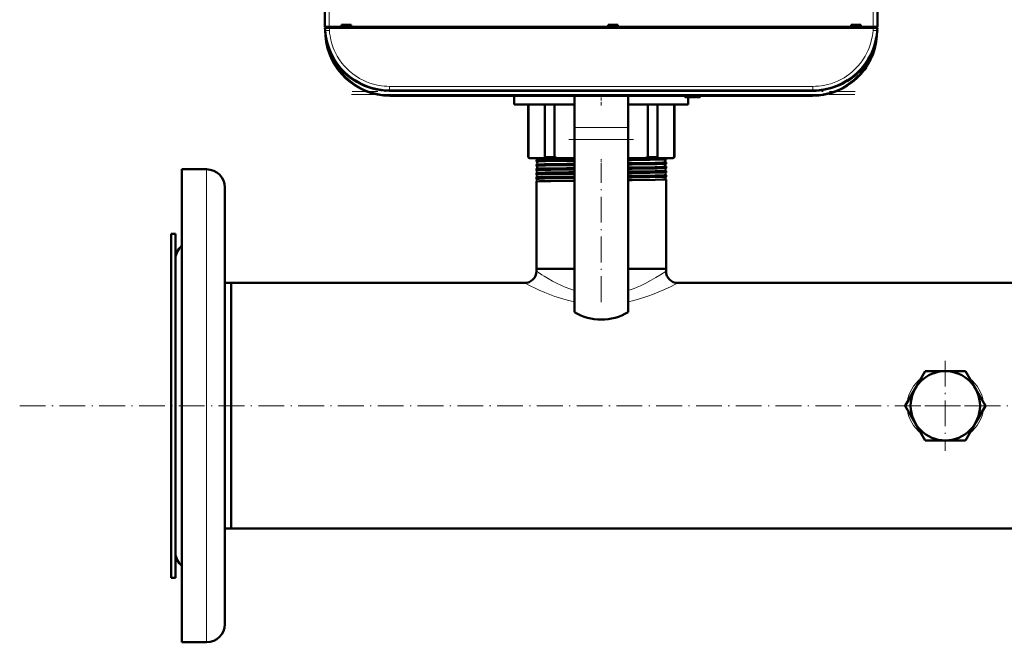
# Model space of a CAD drawing. Extents: x -1861 to 2179, y -1874 to 646.
# Tile 11 of 73: x -439 to 19, y -1874 to -1584. Entities that reach past the tile are written whole.
import ezdxf

# ---------------------------------------------------------------- set-up
doc = ezdxf.new("R2010")
doc.units = 0
doc.linetypes.add('DASHDOT', pattern=[18.5, 12, -3, 0.5, -3])

msp = doc.modelspace()

# ---------------------------------------------------------------- linework, layer by layer
at = {"color": 7, "lineweight": 50}
for p, q in [((-296.93, -1587.23), (-296.51, -1505.18)), ((-39.93, -1587.23), (-40.36, -1505.18)), ((-296.93, -1587.23), (-294.93, -1587.23)), ((-296.82, -1588.82), (-296.91, -1587.63)), ((-296.91, -1587.63), (-294.91, -1587.63)), ((-296.63, -1587.23), (-296.63, -1587.63)), ((-294.93, -1587.23), (-289.14, -1587.23)), ((-41.96, -1587.63), (-294.91, -1587.63)), ((-289.14, -1587.23), (-289.14, -1586.23)), ((-289.14, -1586.23), (-284.73, -1586.23)), ((-289.14, -1587.23), (-289, -1587.23)), ((-289.08, -1587.23), (-284.78, -1587.23)), ((-289, -1587.23), (-288.93, -1586.23)), ((-284.93, -1586.23), (-284.87, -1587.23)), ((-284.87, -1587.23), (-284.73, -1587.23)), ((-284.73, -1586.23), (-284.73, -1587.23)), ((-284.73, -1587.23), (-165.14, -1587.23)), ((-165.14, -1587.23), (-165.14, -1586.23)), ((-165.14, -1586.23), (-160.73, -1586.23)), ((-165.14, -1587.23), (-165, -1587.23)), ((-165.08, -1587.23), (-160.78, -1587.23)), ((-165, -1587.23), (-164.93, -1586.23)), ((-160.93, -1586.23), (-160.87, -1587.23)), ((-160.87, -1587.23), (-160.73, -1587.23)), ((-160.73, -1586.23), (-160.73, -1587.23)), ((-160.73, -1587.23), (-52.14, -1587.23)), ((-52.14, -1587.23), (-52.14, -1586.23)), ((-52.14, -1586.23), (-47.73, -1586.23)), ((-52.14, -1587.23), (-52, -1587.23)), ((-52.08, -1587.23), (-47.78, -1587.23)), ((-51.93, -1586.23), (-52, -1587.23)), ((-47.93, -1586.23), (-47.87, -1587.23)), ((-47.87, -1587.23), (-47.73, -1587.23)), ((-47.73, -1586.23), (-47.73, -1587.23)), ((-47.73, -1587.23), (-41.93, -1587.23)), ((-39.96, -1587.63), (-41.96, -1587.63)), ((-40.23, -1587.63), (-40.23, -1587.23)), ((-39.96, -1587.63), (-40.05, -1588.82)), ((-296.82, -1588.86), (-296.65, -1591.32)), ((-40.38, -1591.64), (-40.38, -1591.65)), ((-40.38, -1591.65), (-40.38, -1591.66)), ((-40.33, -1591.32), (-40.32, -1591.26)), ((-40.27, -1591.32), (-40.32, -1591.69)), ((-40.27, -1591.31), (-40.31, -1591.69)), ((-40.05, -1588.82), (-40.22, -1591.32)), ((-294.48, -1598.54), (-294.38, -1598.77)), ((-48.1, -1609.57), (-47.89, -1609.35)), ((-48.1, -1609.57), (-48.09, -1609.56)), ((-48.07, -1609.54), (-48.09, -1609.57)), ((-48.09, -1609.56), (-48.09, -1609.57)), ((-48.09, -1609.57), (-48.09, -1609.57)), ((-48.06, -1609.53), (-48.06, -1609.53)), ((-47.79, -1609.23), (-47.93, -1609.39)), ((-47.78, -1609.22), (-47.92, -1609.38)), ((-47.92, -1609.37), (-47.85, -1609.3)), ((-47.42, -1608.81), (-47.44, -1608.83)), ((-47.13, -1608.47), (-47.4, -1608.79)), ((-47.09, -1608.43), (-47.39, -1608.78)), ((-69.97, -1616.73), (-266.9, -1616.73)), ((-70.15, -1619.23), (-266.72, -1619.23)), ((-208.93, -1619.34), (-208.93, -1619.23)), ((-208.93, -1623.34), (-208.93, -1619.34)), ((-208.93, -1619.34), (-180.93, -1619.34)), ((-180.93, -1619.34), (-208.93, -1619.34)), ((-180.93, -1634), (-180.93, -1619.23)), ((-155.93, -1634), (-155.93, -1619.23)), ((-155.93, -1619.34), (-129.43, -1619.34)), ((-129.43, -1619.34), (-155.93, -1619.34)), ((-129.43, -1619.23), (-129.38, -1619.82)), ((-129.21, -1619.88), (-129.06, -1619.73)), ((-129.06, -1619.73), (-128.92, -1619.93)), ((-128.77, -1619.95), (-128.55, -1619.73)), ((-128.55, -1619.73), (-128.41, -1619.93)), ((-128.26, -1619.95), (-128.04, -1619.73)), ((-128.04, -1619.73), (-127.9, -1619.93)), ((-127.93, -1619.89), (-127.93, -1623.34)), ((-127.75, -1619.95), (-127.53, -1619.73)), ((-127.53, -1619.73), (-127.39, -1619.93)), ((-127.02, -1619.73), (-127.24, -1619.95)), ((-126.88, -1619.93), (-127.02, -1619.73)), ((-126.51, -1619.73), (-126.73, -1619.95)), ((-126.37, -1619.93), (-126.51, -1619.73)), ((-126, -1619.73), (-126.22, -1619.95)), ((-125.86, -1619.93), (-126, -1619.73)), ((-125.49, -1619.73), (-125.71, -1619.95)), ((-125.35, -1619.93), (-125.49, -1619.73)), ((-124.98, -1619.73), (-125.2, -1619.95)), ((-124.84, -1619.93), (-124.98, -1619.73)), ((-124.47, -1619.73), (-124.69, -1619.95)), ((-124.33, -1619.93), (-124.47, -1619.73)), ((-123.96, -1619.73), (-124.18, -1619.95)), ((-123.82, -1619.93), (-123.96, -1619.73)), ((-123.45, -1619.73), (-123.67, -1619.95)), ((-123.31, -1619.93), (-123.45, -1619.73)), ((-122.94, -1619.73), (-123.16, -1619.95)), ((-122.81, -1619.92), (-122.94, -1619.73)), ((-122.48, -1619.73), (-122.65, -1619.93)), ((-122.43, -1619.23), (-122.48, -1619.73)), ((-180.93, -1623.34), (-208.93, -1623.34)), ((-202.43, -1647.84), (-202.43, -1623.34)), ((-202.28, -1623.34), (-202.28, -1647.84)), ((-194.64, -1647.84), (-194.64, -1623.34)), ((-190.1, -1623.34), (-190.1, -1647.84)), ((-127.93, -1623.34), (-155.93, -1623.34)), ((-146.77, -1647.84), (-146.77, -1623.34)), ((-142.23, -1623.34), (-142.23, -1647.84)), ((-134.59, -1647.84), (-134.59, -1623.34)), ((-134.43, -1623.34), (-134.43, -1647.84)), ((-180.93, -1634), (-180.93, -1639.66)), ((-155.93, -1634), (-155.93, -1639.66)), ((-180.93, -1719.99), (-180.93, -1639.66)), ((-155.93, -1719.99), (-155.93, -1639.66)), ((-201.93, -1648.34), (-202.43, -1647.84)), ((-202.28, -1647.84), (-202.43, -1647.84)), ((-190.1, -1647.84), (-194.64, -1647.84)), ((-142.23, -1647.84), (-146.77, -1647.84)), ((-134.43, -1647.84), (-134.93, -1648.34)), ((-134.43, -1647.84), (-134.59, -1647.84)), ((-201.93, -1648.34), (-201.57, -1648.34)), ((-201.57, -1648.34), (-195.35, -1648.34)), ((-198.58, -1649.83), (-198.58, -1649.23)), ((-198.58, -1651.85), (-198.58, -1651.21)), ((-195.35, -1648.34), (-188.38, -1648.34)), ((-188.38, -1648.34), (-180.93, -1648.34)), ((-155.93, -1648.34), (-148.49, -1648.34)), ((-155.93, -1648.6), (-153.98, -1648.57)), ((-155.93, -1649.19), (-153.98, -1649.17)), ((-155.93, -1650.58), (-153.98, -1650.56)), ((-155.93, -1651.21), (-153.98, -1651.18)), ((-155.93, -1652.57), (-153.98, -1652.55)), ((-148.49, -1648.34), (-141.52, -1648.34)), ((-141.52, -1648.34), (-135.3, -1648.34)), ((-138.28, -1648.83), (-138.28, -1648.34)), ((-138.28, -1650.84), (-138.28, -1650.22)), ((-138.28, -1652.86), (-138.28, -1652.21)), ((-135.3, -1648.34), (-134.93, -1648.34)), ((-363.43, -1653.46), (-363.43, -1763.49)), ((-351.93, -1653.46), (-363.43, -1653.46)), ((-198.58, -1653.87), (-198.58, -1653.2)), ((-198.58, -1655.89), (-198.58, -1655.18)), ((-198.58, -1655.89), (-198.58, -1655.89)), ((-198.58, -1657.16), (-198.58, -1657.16)), ((-198.58, -1657.91), (-198.58, -1657.16)), ((-155.93, -1653.22), (-153.98, -1653.2)), ((-155.93, -1654.55), (-153.98, -1654.53)), ((-155.93, -1655.24), (-153.98, -1655.22)), ((-155.93, -1656.53), (-153.98, -1656.51)), ((-155.93, -1657.27), (-153.98, -1657.24)), ((-138.29, -1654.88), (-138.28, -1654.88)), ((-138.28, -1656.17), (-138.29, -1656.17)), ((-138.29, -1656.9), (-138.28, -1656.9)), ((-138.28, -1654.88), (-138.28, -1654.19)), ((-138.28, -1656.9), (-138.28, -1656.17)), ((-198.58, -1657.91), (-198.58, -1657.91)), ((-198.58, -1659.14), (-198.58, -1659.13)), ((-198.58, -1699.84), (-198.58, -1659.14)), ((-155.93, -1658.51), (-153.98, -1658.49)), ((-138.28, -1658.15), (-138.29, -1658.14)), ((-138.28, -1699.84), (-138.28, -1658.15)), ((-343.43, -1661.96), (-343.43, -1763.49)), ((-368.43, -1683.49), (-368.43, -1833.7)), ((-366.43, -1683.49), (-368.43, -1683.49)), ((-366.43, -1683.49), (-366.43, -1833.7)), ((-366.43, -1695.46), (-366.43, -1763.49)), ((-180.93, -1699.84), (-198.58, -1699.84)), ((-180.93, -1699.84), (-198.58, -1699.84)), ((-198.58, -1700.84), (-198.58, -1699.84)), ((-153.98, -1699.84), (-155.93, -1699.84)), ((-138.28, -1699.84), (-155.93, -1699.84)), ((-138.28, -1699.84), (-153.98, -1699.84)), ((-138.28, -1700.84), (-138.28, -1699.84)), ((-340.43, -1706.34), (-343.43, -1706.34)), ((-340.43, -1706.34), (-340.43, -1813.65)), ((-340.43, -1820.64), (-340.43, -1706.34)), ((-204.08, -1706.34), (-340.43, -1706.34)), ((115.92, -1706.34), (-132.78, -1706.34)), ((-22.64, -1755.73), (-17.78, -1747.31)), ((0.91, -1747.31), (-17.78, -1747.31)), ((10.25, -1763.49), (0.91, -1747.31)), ((-22.64, -1755.73), (-27.12, -1763.49)), ((-366.43, -1763.49), (-366.43, -1831.53)), ((-363.43, -1763.49), (-363.43, -1873.53)), ((-343.43, -1763.49), (-343.43, -1865.03)), ((-27.12, -1763.49), (-17.78, -1779.67)), ((5.77, -1771.25), (10.25, -1763.49)), ((5.77, -1771.25), (0.91, -1779.67)), ((-17.78, -1779.67), (0.91, -1779.67)), ((-340.43, -1813.65), (-340.43, -1820.64)), ((-340.43, -1820.64), (-343.43, -1820.64)), ((643.57, -1820.64), (-340.43, -1820.64)), ((-368.43, -1833.7), (-368.43, -1843.49)), ((-366.43, -1833.7), (-366.43, -1843.49)), ((-366.43, -1843.49), (-368.43, -1843.49)), ((-351.93, -1873.53), (-363.43, -1873.53))]:
    msp.add_line(p, q, dxfattribs=at)
at = {"color": 7, "lineweight": 18}
for p, q in [((-294.51, -1505.18), (-294.93, -1587.23)), ((-42.36, -1505.18), (-41.93, -1587.23)), ((-294.94, -1587.63), (-294.94, -1587.23)), ((-294.91, -1587.63), (-294.83, -1588.82)), ((-42.04, -1588.82), (-41.96, -1587.63)), ((-41.93, -1587.23), (-41.93, -1587.63)), ((-296.65, -1591.32), (-296.6, -1591.32)), ((-296.55, -1591.69), (-296.6, -1591.32)), ((-40.27, -1591.32), (-40.22, -1591.32)), ((-40.05, -1588.94), (-40.05, -1588.82)), ((-293.39, -1601.84), (-293.08, -1601.66)), ((-293.08, -1601.66), (-292.96, -1601.59)), ((-43.78, -1601.66), (-43.91, -1601.59)), ((-43.47, -1601.83), (-43.78, -1601.66)), ((-45.29, -1606.03), (-45.29, -1606.3)), ((-69.97, -1614.87), (-266.9, -1614.87)), ((-266.9, -1616.73), (-266.9, -1614.87)), ((-69.97, -1614.87), (-69.97, -1616.73)), ((-266.9, -1616.73), (-266.9, -1617.23)), ((-69.97, -1617.23), (-266.9, -1617.23)), ((-266.72, -1618.73), (-266.72, -1619.23)), ((-70.15, -1618.73), (-266.72, -1618.73)), ((-127.36, -1619.96), (-127.43, -1619.23)), ((-70.15, -1618.73), (-70.15, -1619.23)), ((-69.97, -1617.23), (-69.97, -1616.73)), ((-180.93, -1634), (-155.93, -1634)), ((-180.93, -1639.66), (-155.93, -1639.66)), ((-351.93, -1653.46), (-351.93, -1763.49)), ((-351.93, -1763.49), (-351.93, -1873.53))]:
    msp.add_line(p, q, dxfattribs=at)
at = {"color": 7, "linetype": 'DASHDOT', "lineweight": 18, "ltscale": 0.012015}
for p, q in [((-294.94, -1587.19), (-294.94, -1587.67)), ((-41.93, -1587.19), (-41.93, -1587.67))]:
    msp.add_line(p, q, dxfattribs=at)
at = {"color": 7, "linetype": 'DASHDOT', "lineweight": 18}
for p, q in [((-50.28, -1617.23), (-286.59, -1617.23)), ((-50.49, -1618.73), (-286.38, -1618.73)), ((-183.43, -1639.66), (-153.43, -1639.66)), ((-168.43, -1715.24), (-168.43, -1651.17)), ((-8.43, -1742.53), (-8.43, -1784.46)), ((-438.83, -1763.49), (741.97, -1763.49)), ((12.53, -1763.49), (-29.4, -1763.49))]:
    msp.add_line(p, q, dxfattribs=at)
at = {"color": 7, "linetype": 'DASHDOT', "lineweight": 18, "ltscale": 0.120001}
msp.add_line((-168.43, -1623.74), (-168.43, -1618.94), dxfattribs=at)
at = {"color": 7, "linetype": 'DASHDOT', "lineweight": 18, "ltscale": 0.028003}
msp.add_line((-127.35, -1620.08), (-127.45, -1618.96), dxfattribs=at)
at = {"color": 7, "linetype": 'DASHDOT', "lineweight": 18, "ltscale": 0.038007}
msp.add_line((-168.43, -1649.97), (-168.43, -1648.45), dxfattribs=at)
at = {"color": 7, "linetype": 'DASHDOT', "lineweight": 18, "ltscale": 0.03884}
msp.add_line((-168.43, -1651.98), (-168.43, -1650.43), dxfattribs=at)
at = {"color": 7, "linetype": 'DASHDOT', "lineweight": 18, "ltscale": 0.03981}
msp.add_line((-168.43, -1654), (-168.43, -1652.41), dxfattribs=at)
at = {"color": 7, "linetype": 'DASHDOT', "lineweight": 18, "ltscale": 0.040918}
msp.add_line((-168.43, -1656.03), (-168.43, -1654.39), dxfattribs=at)
at = {"color": 7, "lineweight": 18}
for points in [[(-294.83, -1588.82), (-294.72, -1590.06), (-294.54, -1591.32), (-294.18, -1593.15), (-293.68, -1595.02), (-293.01, -1596.99), (-292.6, -1597.97), (-292.16, -1598.95), (-291.67, -1599.91), (-291.15, -1600.87), (-290.14, -1602.48), (-289.02, -1604.03), (-287.92, -1605.36), (-286.74, -1606.62), (-285.49, -1607.81), (-284, -1609.04), (-282.45, -1610.15), (-280.81, -1611.17), (-279.13, -1612.06), (-277.55, -1612.76), (-275.96, -1613.36), (-274.37, -1613.85), (-272.49, -1614.31), (-270.65, -1614.62), (-269.38, -1614.76), (-268.14, -1614.84), (-266.9, -1614.87)], [(-69.97, -1614.87), (-68.74, -1614.84), (-67.47, -1614.76), (-66.23, -1614.62), (-64.97, -1614.42), (-63.36, -1614.08), (-61.72, -1613.63), (-60.08, -1613.06), (-58.54, -1612.43), (-57.02, -1611.69), (-55.51, -1610.85), (-54.43, -1610.16), (-53.37, -1609.41), (-51.87, -1608.23), (-50.45, -1606.94), (-49.1, -1605.53), (-47.85, -1604.04), (-46.72, -1602.48), (-45.72, -1600.87), (-45.2, -1599.91), (-44.71, -1598.95), (-44.27, -1597.97), (-43.86, -1596.98), (-43.18, -1595.02), (-42.68, -1593.14), (-42.33, -1591.31), (-42.15, -1590.05), (-42.04, -1588.82)], [(-40.32, -1591.69), (-40.59, -1593.45), (-40.97, -1595.2), (-41.45, -1596.91), (-42.15, -1598.93), (-42.77, -1600.39), (-43.47, -1601.82)], [(-198.58, -1700.84), (-197.6, -1701.5), (-195.97, -1702.55), (-194.92, -1703.21), (-193.11, -1704.28), (-191.07, -1705.44), (-189.18, -1706.43), (-187.16, -1707.42), (-185.18, -1708.3), (-183.1, -1709.14), (-180.93, -1709.9)], [(-155.93, -1709.9), (-154.54, -1709.42), (-153.19, -1708.91), (-151.67, -1708.29), (-150.21, -1707.65), (-147.62, -1706.4), (-145.21, -1705.11), (-143.06, -1703.87), (-141.22, -1702.75), (-138.28, -1700.84)], [(-204.08, -1706.34), (-201.41, -1707.69), (-198.8, -1708.94), (-197.26, -1709.64), (-194.72, -1710.73), (-191.61, -1711.96), (-189.96, -1712.56), (-188.25, -1713.14), (-185.89, -1713.87), (-183.45, -1714.54), (-180.93, -1715.13)], [(-155.93, -1715.13), (-153.25, -1714.5), (-150.65, -1713.78), (-148.14, -1712.98), (-146.33, -1712.36), (-144.59, -1711.71), (-142.69, -1710.96), (-140.89, -1710.2), (-139.05, -1709.39), (-135.9, -1707.91), (-132.78, -1706.34)]]:
    msp.add_lwpolyline(points, dxfattribs=at)
at = {"color": 7, "lineweight": 50}
for points in [[(-198.58, -1649.83), (-198.58, -1649.83), (-198.58, -1649.83), (-198.58, -1649.83), (-198.57, -1649.82), (-198.55, -1649.82), (-198.27, -1649.79), (-197.76, -1649.76), (-194.37, -1649.66), (-183.48, -1649.5), (-180.93, -1649.47)], [(-198.58, -1651.21), (-198.55, -1651.2), (-198.48, -1651.19), (-197.96, -1651.15), (-194.79, -1651.05), (-184.46, -1650.9), (-180.93, -1650.85)], [(-198.58, -1651.85), (-198.58, -1651.85), (-198.58, -1651.85), (-198.58, -1651.84), (-198.57, -1651.84), (-198.55, -1651.83), (-198.27, -1651.8), (-197.76, -1651.77), (-194.37, -1651.68), (-183.5, -1651.51), (-180.93, -1651.48)], [(-198.57, -1649.22), (-198.47, -1649.2), (-197.94, -1649.16), (-194.74, -1649.07), (-184.35, -1648.91), (-180.93, -1648.87)], [(-153.98, -1648.57), (-143.51, -1648.42), (-140.05, -1648.34)], [(-153.98, -1649.17), (-145.85, -1649.06), (-140.77, -1648.96), (-138.86, -1648.89), (-138.39, -1648.85), (-138.3, -1648.83)], [(-153.98, -1650.56), (-143.4, -1650.41), (-139.95, -1650.33), (-138.48, -1650.26), (-138.31, -1650.23), (-138.29, -1650.23), (-138.29, -1650.23), (-138.29, -1650.22), (-138.28, -1650.22)], [(-153.98, -1651.18), (-145.86, -1651.07), (-142.61, -1651.01), (-139.47, -1650.93), (-138.47, -1650.88), (-138.33, -1650.86), (-138.29, -1650.85)], [(-153.98, -1652.55), (-143.4, -1652.39), (-139.95, -1652.31), (-138.48, -1652.24), (-138.31, -1652.22), (-138.29, -1652.21), (-138.29, -1652.21), (-138.29, -1652.21), (-138.28, -1652.21)], [(-198.58, -1653.19), (-198.56, -1653.19), (-198.49, -1653.17), (-197.98, -1653.14), (-194.84, -1653.04), (-184.55, -1652.88), (-180.93, -1652.84)], [(-198.58, -1653.87), (-198.58, -1653.86), (-198.58, -1653.86), (-198.57, -1653.86), (-198.49, -1653.84), (-197.76, -1653.79), (-194.79, -1653.7), (-191.83, -1653.65), (-180.93, -1653.5)], [(-198.58, -1655.17), (-198.55, -1655.17), (-198.44, -1655.15), (-197.6, -1655.1), (-194.43, -1655.01), (-183.53, -1654.85), (-180.93, -1654.82)], [(-198.58, -1655.89), (-198.58, -1655.88), (-198.58, -1655.88), (-198.57, -1655.88), (-198.49, -1655.86), (-197.76, -1655.81), (-195.84, -1655.75), (-189.38, -1655.63), (-180.93, -1655.52)], [(-198.58, -1657.16), (-198.57, -1657.15), (-198.53, -1657.14), (-198.24, -1657.11), (-196.02, -1657.03), (-193.26, -1656.97), (-180.93, -1656.8)], [(-153.98, -1653.2), (-145.84, -1653.09), (-142.59, -1653.03), (-139.46, -1652.95), (-138.46, -1652.89), (-138.32, -1652.87), (-138.29, -1652.86)], [(-153.98, -1654.53), (-143.4, -1654.38), (-139.95, -1654.3), (-138.48, -1654.23), (-138.31, -1654.2), (-138.29, -1654.2), (-138.29, -1654.19), (-138.29, -1654.19), (-138.28, -1654.19)], [(-153.98, -1655.22), (-145.81, -1655.11), (-140.73, -1655.01), (-139.03, -1654.95), (-138.53, -1654.92), (-138.33, -1654.89), (-138.3, -1654.89), (-138.29, -1654.88)], [(-153.98, -1656.51), (-143.4, -1656.36), (-139.95, -1656.28), (-138.48, -1656.21), (-138.31, -1656.18), (-138.29, -1656.18), (-138.29, -1656.17), (-138.29, -1656.17), (-138.28, -1656.17)], [(-153.98, -1657.24), (-145.79, -1657.13), (-140.72, -1657.03), (-138.84, -1656.96), (-138.37, -1656.92), (-138.3, -1656.91), (-138.29, -1656.9)], [(-198.58, -1657.91), (-198.58, -1657.91), (-198.58, -1657.91), (-198.58, -1657.9), (-198.57, -1657.9), (-198.54, -1657.89), (-198.14, -1657.85), (-197.36, -1657.82), (-194.78, -1657.75), (-186.89, -1657.62), (-180.93, -1657.54)], [(-198.58, -1659.13), (-198.57, -1659.13), (-198.55, -1659.12), (-198.39, -1659.1), (-197.15, -1659.04), (-191.8, -1658.92), (-180.93, -1658.78)], [(-153.98, -1658.49), (-143.4, -1658.34), (-139.95, -1658.25), (-138.48, -1658.18), (-138.31, -1658.16), (-138.29, -1658.16), (-138.29, -1658.15), (-138.29, -1658.15), (-138.28, -1658.15)]]:
    msp.add_lwpolyline(points, dxfattribs=at)
msp.add_circle((-8.43, -1763.49), 16.13, dxfattribs=at)
for centre, radius, start, end in [((-266.9, -1586.73), 30, 184, 270), ((-266.72, -1589.23), 30, 184, 270), ((-296.59, -1591.55), 0.135, 285.2868, 317.5747), ((-266.82, -1587.99), 29.96, 187.0814, 207.5257), ((-70.15, -1589.23), 30, 270, 356), ((-69.97, -1586.73), 30, 270, 356), ((-40.24, -1591.23), 0.0872, 210.963, 254.4077), ((-267.08, -1586.8), 29.8, 198.5314, 203.1815), ((-70.15, -1589.23), 30, 270, 346.5066), ((-69.97, -1586.73), 30, 336.0228, 341.4432), ((-266.87, -1586.72), 30.03, 205.6025, 209.691), ((-70.15, -1589.23), 30, 326.3789, 338.6162), ((-69.85, -1586.8), 29.86, 330.2994, 333.6542), ((-46.54, -1605.93), 1.3, 290.0791, 343.3985), ((-46.54, -1605.93), 1.3, 290.0783, 343.3985), ((-53.92, -1603.73), 9, 343.3984, 346.4437), ((-53.92, -1603.73), 9, 343.3984, 346.444), ((-70.15, -1589.23), 30, 317.7896, 319.4459), ((-69.87, -1589.47), 29.63, 318.847, 319.971), ((-69.76, -1589.56), 29.49, 318.9322, 320.0996), ((-70.15, -1589.23), 30, 320.0609, 323.3274), ((-129.28, -1619.81), 0.1, 185, 315), ((-128.84, -1619.88), 0.1, 215, 315), ((-128.33, -1619.88), 0.1, 215, 315), ((-127.82, -1619.88), 0.1, 215, 315), ((-127.31, -1619.88), 0.1, 215, 315), ((-126.8, -1619.88), 0.1, 215, 315), ((-126.29, -1619.88), 0.1, 215, 315), ((-125.78, -1619.88), 0.1, 215, 315), ((-125.27, -1619.88), 0.1, 215, 315), ((-124.76, -1619.88), 0.1, 215, 315), ((-124.25, -1619.88), 0.1, 215, 315), ((-123.74, -1619.88), 0.1, 215, 315), ((-123.23, -1619.88), 0.1, 215, 315), ((-122.73, -1619.87), 0.1, 215, 319.585), ((-196.36, -1640.15), 9.71, 232.3802, 237.5228), ((-200.56, -1640.15), 9.71, 302.4772, 307.6198), ((-179.46, -1614.44), 35.06, 252.3376, 255.2677), ((-157.41, -1614.44), 35.06, 284.7323, 287.6624), ((-136.31, -1640.15), 9.71, 232.3802, 237.5228), ((-140.51, -1640.15), 9.71, 302.4772, 307.6198), ((-198.57, -1649.24), 0.0166, 96.2604, 152.2426), ((-198.57, -1649.83), 0.0131, 202.8017, 260.0399), ((-198.87, -1650.52), 0.742, 358.5306, 66.7182), ((-198.87, -1650.53), 0.742, 293.2566, 358.7704), ((-198.57, -1651.22), 0.0128, 99.7161, 157.0454), ((-198.57, -1651.84), 0.0106, 198.784, 256.3037), ((-198.9, -1652.52), 0.743, 358.5564, 63.9096), ((-198.9, -1652.52), 0.743, 296.0569, 358.7416), ((-198.83, -1648.53), 0.741, 290.5676, 358.8078), ((-198.84, -1648.52), 0.747, 358.6477, 14.0094), ((-138.02, -1649.52), 0.743, 111.9558, 187.1036), ((-138.02, -1649.53), 0.741, 186.8324, 248.1318), ((-137.98, -1651.52), 0.743, 114.6955, 187.0738), ((-137.98, -1651.53), 0.742, 186.8602, 245.3779), ((-138.3, -1648.82), 0.0148, 278.1725, 334.7572), ((-138.3, -1650.23), 0.0144, 25.0637, 81.9783), ((-138.3, -1650.84), 0.0117, 281.8731, 339.3227), ((-138.3, -1652.21), 0.0115, 20.8385, 78.4599), ((-351.93, -1661.96), 8.5, 0, 90), ((-198.58, -1653.2), 0.0102, 103.6988, 161.5501), ((-198.58, -1653.86), 0.00891, 195.3982, 252.0648), ((-198.94, -1654.52), 0.744, 358.576, 61.0004), ((-198.94, -1654.52), 0.743, 298.9713, 358.7247), ((-198.58, -1655.18), 0.0085, 107.8436, 165.0797), ((-198.97, -1656.52), 0.744, 358.5908, 57.9757), ((-198.97, -1656.52), 0.744, 302.0123, 358.7062), ((-137.95, -1653.52), 0.744, 117.5499, 187.0528), ((-137.95, -1653.53), 0.743, 186.8923, 242.5147), ((-137.91, -1655.52), 0.744, 120.5158, 187.04), ((-137.91, -1655.52), 0.743, 186.9091, 239.5376), ((-137.88, -1657.52), 0.745, 123.6108, 187.0226), ((-138.29, -1652.85), 0.00962, 285.9345, 343.1787), ((-138.29, -1654.19), 0.00926, 16.5559, 74.1981), ((-199.01, -1658.52), 0.745, 358.6055, 54.8131), ((-199.01, -1658.52), 0.745, 305.1627, 358.6932), ((-137.88, -1657.52), 0.744, 186.9247, 236.4417), ((-357.93, -1695.46), 8.5, 130.3202, 180), ((-204.08, -1700.84), 5.5, 270, 360), ((-132.78, -1700.84), 5.5, 180, 270), ((-168.43, -1698.34), 25, 240, 300), ((-357.93, -1831.53), 8.5, 180, 229.6798), ((-351.93, -1865.03), 8.5, 270, 0)]:
    msp.add_arc(centre, radius, start, end, dxfattribs=at)
at = {"color": 7, "lineweight": 18}
for centre, radius, start, end in [((-236.09, -1584.58), 60.88, 184.0416, 186.3583), ((-100.78, -1584.58), 60.89, 353.6418, 356.0008), ((-266.9, -1586.73), 30.5, 209.6942, 269.9999), ((-266.72, -1589.23), 29.5, 205.3037, 270), ((-70.15, -1589.23), 29.5, 270, 334.723), ((-69.97, -1586.74), 30.49, 312.9537, 330.3448), ((-69.97, -1586.74), 30.49, 269.9925, 312.9526), ((-8.43, -1766.04), 19.06, 79.3557, 100.6443), ((-8.43, -1760.94), 19.06, 259.3556, 280.6444)]:
    msp.add_arc(centre, radius, start, end, dxfattribs=at)
at = {"color": 7, "lineweight": 50}
for centre, major_axis, ratio, start_param, end_param in [((-41.93, -1587.24), (2, 0.01), 0.005236, 0, 1.570769), ((-39.85, -1591.72), (0.524, -0.085), 0.13753, 3.147561, 3.660275), ((-39.89, -1591.73), (0.494, -0.081), 0.135092, 3.138656, 3.687944), ((-39.83, -1591.35), (0.494, -0.076), 0.164348, 3.1416, 3.606569)]:
    msp.add_ellipse(centre, major_axis=major_axis, ratio=ratio, start_param=start_param, end_param=end_param, dxfattribs=at)
at = {"color": 7, "lineweight": 18}
for centre, major_axis, ratio, start_param, end_param in [((-294.83, -1588.68), (2, 0.14), 0.069587, 3.141593, 4.707523), ((-297.04, -1591.35), (0.495, 0.076), 0.164442, 5.813966, 6.277967), ((-42.04, -1588.68), (2, -0.14), 0.069587, 4.717255, 6.283185), ((-8.44, -1763.49), (17.75, 0.01), 0.930066, 2.264605, 3.031797), ((-8.43, -1763.49), (17.75, -0.01), 0.930049, 0.109569, 0.87673), ((-8.44, -1763.49), (17.75, -0.01), 0.930069, 3.251395, 4.018591), ((-8.43, -1763.49), (17.75, 0.01), 0.930055, 5.406359, 6.173532)]:
    msp.add_ellipse(centre, major_axis=major_axis, ratio=ratio, start_param=start_param, end_param=end_param, dxfattribs=at)

doc.saveas('drawing.dxf')
